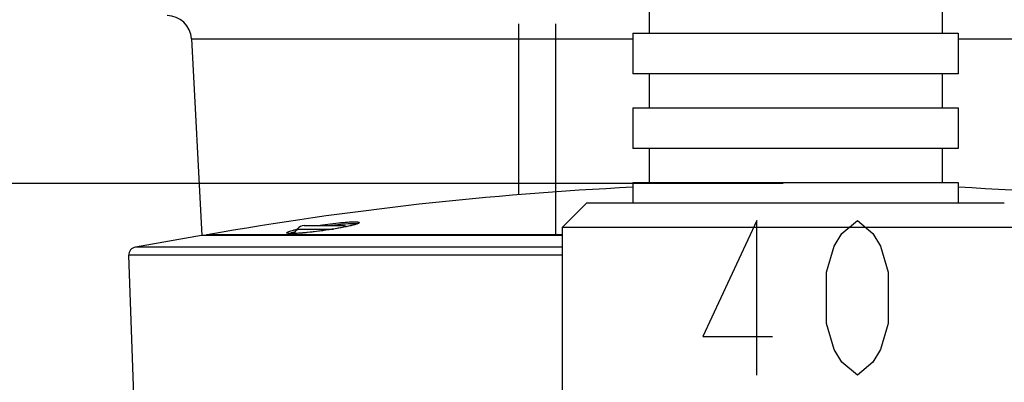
# Model space of a CAD drawing. Header units: millimetres. Extents: x 0 to 3360, y 0 to 2376.
# Tile 101 of 144: x 2813 to 2934, y 1051 to 1096. Entities that reach past the tile are written whole.
import ezdxf

# ---------------------------------------------------------------- set-up
doc = ezdxf.new("R2010")
doc.units = ezdxf.units.MM
doc.header["$LTSCALE"] = 184.8
doc.layers.get('0').update_dxf_attribs({"linetype": 'CONTINUOUS'})
for name, color, linetype in [('1_DESIGN', 7, 'CONTINUOUS'), ('2_SERVICE', 7, 'CONTINUOUS'), ('AXIS', 7, 'CONTINUOUS'), ('CHAMFER', 7, 'CONTINUOUS'), ('DRAFT', 7, 'CONTINUOUS'), ('DRIV_DIM', 7, 'CONTINUOUS'), ('ROUND', 7, 'CONTINUOUS')]:
    doc.layers.add(name, color=color, linetype=linetype)
doc.styles.get("Standard").update_dxf_attribs({"font": 'txt', "width": 0.8})
doc.dimstyles.new('DIMSTYLE_17', dxfattribs={"dimtxt": 19, "dimasz": 9, "dimexe": 2, "dimexo": 1.5, "dimgap": 4.75, "dimtad": 1, "dimdec": 1, "dimdsep": 46, "dimtxsty": 'STANDARD', "dimblk": 'OPEN', "dimblk1": 'OPEN', "dimblk2": 'OPEN', "dimcen": 0.09, "dimadec": 1, "dimazin": 2, "dimtp": 0.5, "dimtm": 0.5, "dimtfac": 1, "dimtdec": 1, "dimtofl": 0, "dimtmove": 0, "dimatfit": 3, "dimldrblk": 'OPEN', "dimfxl": 1, "dimtolj": 1, "dimarcsym": 0})
doc.dimstyles.new('DIMSTYLE_5', dxfattribs={"dimtxt": 19, "dimasz": 9, "dimexe": 2, "dimexo": 1.5, "dimgap": 4.75, "dimtad": 1, "dimdec": 1, "dimdsep": 46, "dimtxsty": 'STANDARD', "dimblk": 'OPEN', "dimblk1": 'OPEN', "dimblk2": 'OPEN', "dimcen": 0.09, "dimadec": 1, "dimazin": 2, "dimtp": 0.3, "dimtm": 0.3, "dimtfac": 1, "dimtdec": 1, "dimtofl": 0, "dimtmove": 0, "dimatfit": 3, "dimldrblk": 'OPEN', "dimfxl": 1, "dimtolj": 1, "dimarcsym": 0})

# ---------------------------------------------------------------- blocks, each defined once
blk = doc.blocks.new('_OPEN')
at = {"color": 0, "linetype": 'BYBLOCK'}
for p, q in [((0, 0), (-1, 0.333)), ((-1, -0.333), (0, 0)), ((-1, 0), (0, 0))]:
    blk.add_line(p, q, dxfattribs=at)
blk = doc.blocks.new('*D8')
at = {"layer": 'DRIV_DIM', "color": 2, "linetype": 'CONTINUOUS'}
for p, q in [((2714.42, 1075.41), (2714.42, 1033.22)), ((2906.56, 1075.41), (2719.17, 1075.41)), ((2714.42, 991.02), (2714.42, 1033.22)), ((2828.25, 991.02), (2719.17, 991.02))]:
    blk.add_line(p, q, dxfattribs=at)
at = {"layer": 'DRIV_DIM', "color": 2, "linetype": 'CONTINUOUS', "xscale": 9, "yscale": 9, "zscale": 9}
for p, rotation in [((2714.42, 1075.41), 90), ((2714.42, 991.02), 270)]:
    blk.add_blockref('_OPEN', p, dxfattribs=dict(at, rotation=rotation))
blk = doc.blocks.new('*D58')
at = {"layer": 'DRIV_DIM', "color": 2, "linetype": 'CONTINUOUS'}
for p, q in [((2854.57, 1287.02), (2712.42, 1287.02)), ((2714.42, 1287.02), (2714.42, 1181.22)), ((2714.42, 1075.41), (2714.42, 1181.22)), ((2906.56, 1075.41), (2712.42, 1075.41))]:
    blk.add_line(p, q, dxfattribs=at)
at = {"layer": 'DRIV_DIM', "color": 2, "linetype": 'CONTINUOUS', "xscale": 9, "yscale": 9, "zscale": 9}
for p, rotation in [((2714.42, 1287.02), 90), ((2714.42, 1075.41), 270)]:
    blk.add_blockref('_OPEN', p, dxfattribs=dict(at, rotation=rotation))

msp = doc.modelspace()

# ---------------------------------------------------------------- linework, layer by layer
at = {"color": 7, "linetype": 'CONTINUOUS'}
for p, q in [((2890.06189, 1098.03376), (2890.06189, 1093.86528)), ((2926.06189, 1098.03376), (2926.06189, 1093.86528)), ((2890.06189, 1088.86528), (2890.06189, 1084.6968)), ((2926.06189, 1088.86528), (2926.06189, 1084.6968)), ((2890.06189, 1079.6968), (2890.06189, 1075.52832)), ((2926.06189, 1079.6968), (2926.06189, 1075.52832)), ((2879.41189, 1047.02288), (2879.41189, 1070.02288)), ((2835.06189, 1069.02288), (2826.97305, 1067.5966)), ((2879.41189, 1069.02288), (2835.06189, 1069.02288))]:
    msp.add_line(p, q, dxfattribs=at)
for start, end in [(92.7459821, 99.9699358), (80.0300642, 87.2540179)]:
    msp.add_arc((2908.06189, 657.89869), 417.51086, start, end, dxfattribs=at)
at = {"layer": '1_DESIGN', "color": 9, "linetype": 'CONTINUOUS'}
msp.add_line((2846.84396, 1069.80761), (2851.31363, 1069.80761), dxfattribs=at)
at = {"layer": '1_DESIGN', "color": 7, "linetype": 'CONTINUOUS'}
msp.add_line((2847.70486, 1070.22288), (2852.37148, 1070.22288), dxfattribs=at)
for centre, radius, start, end in [((2850.03819, 1067.26702), 4.08138, 141.5024533, 150.850359), ((2847.70486, 1069.12288), 1.1, 90, 141.5024533), ((2852.37152, 1069.12288), 1.1, 62.640287, 90)]:
    msp.add_arc(centre, radius, start, end, dxfattribs=at)
at = {"layer": '2_SERVICE', "color": 40, "linetype": 'CONTINUOUS'}
for p, q in [((2874.06189, 1074.02285), (2874.06189, 1095.02288)), ((2878.61703, 1069.02288), (2878.61703, 1095.02288))]:
    msp.add_line(p, q, dxfattribs=at)
at = {"layer": 'AXIS', "color": 7, "linetype": 'CONTINUOUS'}
for p, q in [((2888.06189, 1093.86528), (2888.06189, 1088.86528)), ((2888.06189, 1093.86528), (2928.06189, 1093.86528)), ((2928.06189, 1093.86528), (2928.06189, 1088.86528)), ((2928.06189, 1088.86528), (2888.06189, 1088.86528)), ((2888.06189, 1084.6968), (2888.06189, 1079.6968)), ((2888.06189, 1084.6968), (2928.06189, 1084.6968)), ((2928.06189, 1084.6968), (2928.06189, 1079.6968)), ((2928.06189, 1079.6968), (2888.06189, 1079.6968)), ((2888.06189, 1075.52832), (2888.06189, 1073.02288)), ((2888.06189, 1075.52832), (2928.06189, 1075.52832)), ((2928.06189, 1075.52832), (2928.06189, 1073.02288))]:
    msp.add_line(p, q, dxfattribs=at)
at = {"layer": 'CHAMFER', "color": 7, "linetype": 'CONTINUOUS'}
for p, q in [((2882.41189, 1073.02288), (2879.41189, 1070.02288)), ((2882.41189, 1073.02288), (2933.71189, 1073.02288)), ((2879.41189, 1070.02288), (2936.71189, 1070.02288))]:
    msp.add_line(p, q, dxfattribs=at)
at = {"layer": 'DRAFT', "color": 7, "linetype": 'CONTINUOUS'}
msp.add_line((2828.75201, 991.98798), (2826.14731, 1066.57689), dxfattribs=at)
at = {"layer": 'DRIV_DIM', "color": 2, "linetype": 'CONTINUOUS'}
for points in [[(2903.31193, 1051.85109), (2903.31193, 1070.85107), (2896.66187, 1056.60111), (2905.21198, 1056.60111)], [(2915.66194, 1051.85109), (2913.76189, 1053.4344), (2912.81197, 1055.01781), (2911.86185, 1058.18442), (2911.86185, 1064.51774), (2912.81197, 1067.68446), (2913.76189, 1069.26776), (2915.66194, 1070.85107), (2917.56199, 1069.26776), (2918.51191, 1067.68446), (2919.46184, 1064.51774), (2919.46184, 1058.18442), (2918.51191, 1055.01781), (2917.56199, 1053.4344), (2915.66194, 1051.85109)]]:
    msp.add_lwpolyline(points, dxfattribs=at)
at = {"layer": 'ROUND', "color": 7, "linetype": 'CONTINUOUS'}
for p, q in [((2833.83978, 1093.17989), (2835.10568, 1069.02517)), ((2846.12003, 1069.24772), (2845.99568, 1069.25062)), ((2846.18436, 1069.24739), (2846.12003, 1069.24772))]:
    msp.add_line(p, q, dxfattribs=at)
at = {"layer": 'ROUND', "color": 9, "linetype": 'CONTINUOUS'}
for p, q in [((2833.83978, 1093.17989), (2888.06189, 1093.17989)), ((2928.06189, 1093.17989), (2982.284, 1093.17989)), ((2849.28128, 1070.22374), (2849.31335, 1070.22868)), ((2850.68287, 1070.22451), (2850.76082, 1070.23492)), ((2879.41189, 1069.10461), (2835.77765, 1069.10461)), ((2879.41189, 1067.5966), (2826.97305, 1067.5966)), ((2879.41189, 1066.57689), (2826.14731, 1066.57689))]:
    msp.add_line(p, q, dxfattribs=at)
at = {"layer": 'ROUND', "color": 7, "linetype": 'CONTINUOUS'}
for points in [[(2854.32958, 1070.50541), (2854.32935, 1070.50523), (2854.30333, 1070.48943), (2854.24122, 1070.46008), (2854.14522, 1070.42265), (2854.0156, 1070.37907), (2853.85214, 1070.33026), (2853.65455, 1070.27683), (2853.42295, 1070.21927), (2853.15718, 1070.15797), (2852.85651, 1070.09312), (2852.52019, 1070.02496), (2852.1478, 1069.95382), (2851.73942, 1069.88016), (2851.29601, 1069.80461), (2850.81946, 1069.72799), (2850.31283, 1069.65135), (2849.78028, 1069.57591), (2849.22729, 1069.50311), (2848.6616, 1069.43475), (2848.09327, 1069.37297), (2847.53496, 1069.32024), (2847.00344, 1069.27951), (2846.52038, 1069.25417), (2846.18455, 1069.24739)], [(2845.99568, 1069.25062), (2845.89374, 1069.25612), (2845.81372, 1069.26366), (2845.75557, 1069.27236), (2845.72075, 1069.28038), (2845.71374, 1069.28262)]]:
    msp.add_lwpolyline(points, dxfattribs=at)
for centre, radius, start, end in [((2830.84389, 1093.02288), 3, 3, 90), ((2835.81228, 1068.90763), 0.2, 99.9699358, 144.396888), ((2827.1467, 1066.61179), 1, 100, 182)]:
    msp.add_arc(centre, radius, start, end, dxfattribs=at)
at = {"layer": 'ROUND', "color": 9, "linetype": 'CONTINUOUS'}
for centre, radius, start, end in [((2851.01299, 1051.09603), 19.14124, 102.6729113, 102.8787653), ((2847.2593, 1066.08522), 3.44269, 108.8759065, 109.7435625), ((2846.15455, 1076.28832), 7.04388, 270.0013562, 270.2267449)]:
    msp.add_arc(centre, radius, start, end, dxfattribs=at)
for points, knots in [([(2849.31335, 1070.22868), (2850.17912, 1070.36173), (2851.41618, 1070.52495), (2852.9365, 1070.66006), (2853.58666, 1070.69291), (2853.86604, 1070.69291)], [0, 0, 0, 0, 0.573875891, 0.816959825, 1, 1, 1, 1]), ([(2853.86604, 1070.69291), (2853.93832, 1070.69291), (2854.06709, 1070.69041), (2854.23753, 1070.68129), (2854.35706, 1070.65903), (2854.4374, 1070.64252), (2854.47393, 1070.58529), (2854.41648, 1070.53388), (2854.33573, 1070.49027), (2854.25945, 1070.45893), (2854.21462, 1070.44217)], [0, 0, 0, 0, 0.235715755, 0.420755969, 0.553666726, 0.635891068, 0.680207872, 0.73882206, 0.843914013, 1, 1, 1, 1]), ([(2845.81409, 1069.25654), (2845.75915, 1069.26141), (2845.68559, 1069.26926), (2845.60411, 1069.2948), (2845.56886, 1069.31308), (2845.55365, 1069.34305), (2845.57049, 1069.37409), (2845.60419, 1069.40162), (2845.68539, 1069.44949), (2845.83795, 1069.51005), (2846.07751, 1069.58719), (2846.38865, 1069.67136), (2846.62002, 1069.7268), (2846.74662, 1069.75575)], [0, 0, 0, 0, 0.10622421, 0.140988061, 0.164643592, 0.18094579, 0.199107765, 0.226471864, 0.265347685, 0.379524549, 0.541878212, 0.749913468, 1, 1, 1, 1]), ([(2846.14553, 1069.34276), (2846.17845, 1069.35403), (2846.33147, 1069.40405), (2846.48656, 1069.44746), (2846.60854, 1069.47967)], [0, 0, 0, 0, 0.216203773, 1, 1, 1, 1]), ([(2853.68662, 1070.28283), (2853.31939, 1070.18744), (2852.47289, 1070.00666), (2850.59134, 1069.67507), (2849.07254, 1069.47052), (2848.03216, 1069.36577)], [0, 0, 0, 0, 0.198584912, 0.452718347, 1, 1, 1, 1]), ([(2850.76082, 1070.23492), (2851.32797, 1070.31016), (2852.31157, 1070.42228), (2853.30072, 1070.49516), (2853.7188, 1070.49517)], [0, 0, 0, 0, 0.577778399, 1, 1, 1, 1]), ([(2854.21462, 1070.44217), (2854.17956, 1070.42906), (2854.00582, 1070.36871), (2853.82838, 1070.31965), (2853.68662, 1070.28283)], [0, 0, 0, 0, 0.203505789, 1, 1, 1, 1]), ([(2853.7188, 1070.49517), (2853.8221, 1070.49516), (2853.98948, 1070.49061), (2854.15847, 1070.47258), (2854.22007, 1070.45275)], [0, 0, 0, 0, 0.614832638, 1, 1, 1, 1]), ([(2846.15472, 1069.24443), (2846.12217, 1069.24444), (2846.00856, 1069.2453), (2845.89486, 1069.24938), (2845.81409, 1069.25654)], [0, 0, 0, 0, 0.286470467, 1, 1, 1, 1]), ([(2845.91784, 1069.25252), (2845.93029, 1069.25856), (2845.98873, 1069.28542), (2846.04884, 1069.30847), (2846.09633, 1069.32552)], [0, 0, 0, 0, 0.215209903, 1, 1, 1, 1]), ([(2848.03216, 1069.36577), (2847.84906, 1069.34734), (2847.23383, 1069.29045), (2846.6164, 1069.2462), (2846.18243, 1069.24449)], [0, 0, 0, 0, 0.297777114, 1, 1, 1, 1])]:
    msp.add_open_spline(points, degree=3, knots=knots, dxfattribs=at)

# ---------------------------------------------------------------- dimensions: what is measured, and where the dimension line sits
at = {"layer": 'DRIV_DIM', "color": 2, "linetype": 'CONTINUOUS'}
for p1, angle, dimstyle, picture, middle in [((2856.07218, 1287.02288), 270, 'DIMSTYLE_17', '*D58', (2714.41609, 1128.01621)), ((2829.7514, 991.02288), 90, 'DIMSTYLE_5', '*D8', (2714.41609, 987.61621))]:
    dim = msp.add_linear_dim(base=(2714.41609, 1075.40955), p1=p1, p2=(2908.06189, 1075.40955), angle=angle, text='(<>)', dimstyle=dimstyle, dxfattribs=at)
    dim.commit()
    dim.dimension.update_dxf_attribs({"geometry": picture, "text_midpoint": middle, "dimtype": 160})

doc.saveas('drawing.dxf')
